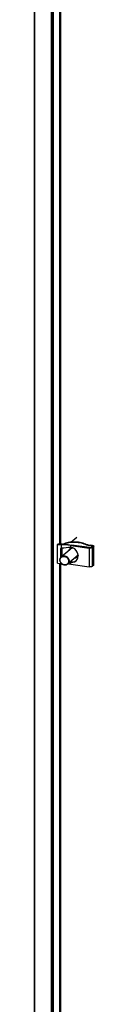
# Model space of a CAD drawing. Header units: inches. Extents: x 0 to 155, y 0 to 100.
# Tile 27 of 30: x 103.39 to 104.9, y 25 to 50. Entities that reach past the tile are written whole.
import ezdxf

# ---------------------------------------------------------------- set-up
doc = ezdxf.new("R2010")
doc.units = ezdxf.units.IN
doc.header["$LTSCALE"] = 8.5
doc.header["$MEASUREMENT"] = 0
doc.layers.get('0').update_dxf_attribs({"linetype": 'CONTINUOUS'})

msp = doc.modelspace()

# ---------------------------------------------------------------- linework, layer by layer
at = {"color": 7, "linetype": 'Continuous'}
for p, q in [((103.386, 85.034), (103.386, 11.484)), ((103.399, 85.028), (103.399, 11.478)), ((103.831, 11.43), (103.831, 84.98)), ((103.857, 11.433), (103.857, 84.983)), ((103.864, 84.99), (103.864, 11.44)), ((103.866, 84.98), (103.866, 11.442)), ((104.061, 36.682), (104.061, 59.569)), ((104.319, 36.733), (104.468, 36.86)), ((103.987, 36.685), (103.983, 36.673)), ((103.983, 36.673), (104.08, 36.67)), ((103.983, 36.197), (103.983, 36.673)), ((104.094, 36.681), (103.987, 36.685)), ((104.08, 36.579), (104.052, 36.575)), ((104.052, 36.575), (104.052, 36.33)), ((104.065, 36.577), (104.065, 36.351)), ((104.349, 36.594), (104.077, 36.363)), ((104.08, 36.579), (104.08, 36.67)), ((104.09, 36.58), (104.09, 36.374)), ((104.106, 36.681), (104.111, 36.682)), ((104.317, 36.65), (104.785, 36.584)), ((104.317, 36.599), (104.317, 36.65)), ((104.317, 36.599), (104.325, 36.599)), ((104.79, 36.597), (104.331, 36.661)), ((104.692, 36.672), (104.703, 36.682)), ((104.785, 36.584), (104.785, 36.109)), ((104.796, 36.647), (104.808, 36.657)), ((104.845, 36.641), (104.796, 36.647)), ((104.868, 36.65), (104.808, 36.657)), ((104.861, 36.631), (104.827, 36.602)), ((104.845, 36.617), (104.845, 36.641)), ((104.9, 36.629), (104.858, 36.594)), ((104.858, 36.594), (104.858, 36.118)), ((104.9, 36.153), (104.9, 36.629)), ((104.903, 36.159), (104.903, 36.635)), ((104.505, 36.401), (104.237, 36.174)), ((103.983, 36.197), (104.074, 36.194)), ((104.061, 13.309), (104.061, 36.195)), ((104.317, 36.225), (104.325, 36.223)), ((104.317, 36.174), (104.317, 36.225)), ((104.317, 36.174), (104.785, 36.109)), ((104.325, 36.223), (104.339, 36.234)), ((104.331, 36.237), (104.339, 36.234)), ((104.9, 36.153), (104.858, 36.118))]:
    msp.add_line(p, q, dxfattribs=at)
at = {"color": 3, "linetype": 'Continuous'}
for p, q in [((104.041, 36.683), (104.041, 59.569)), ((104.041, 13.309), (104.041, 36.196))]:
    msp.add_line(p, q, dxfattribs=at)
at = {"color": 7, "linetype": 'Continuous'}
for points in [[(104.317, 36.65), (104.279, 36.655), (104.24, 36.659), (104.201, 36.663), (104.161, 36.666), (104.121, 36.668), (104.08, 36.67)], [(104.094, 36.681), (104.134, 36.68), (104.175, 36.677), (104.215, 36.674), (104.254, 36.671), (104.293, 36.666), (104.331, 36.661)], [(104.703, 36.682), (104.666, 36.695), (104.629, 36.706), (104.591, 36.716), (104.553, 36.724), (104.515, 36.73), (104.477, 36.734), (104.439, 36.737), (104.401, 36.738), (104.363, 36.737), (104.326, 36.734), (104.289, 36.73), (104.252, 36.724), (104.216, 36.716), (104.18, 36.706), (104.145, 36.695), (104.111, 36.682)], [(104.692, 36.672), (104.654, 36.685), (104.616, 36.697), (104.578, 36.706), (104.539, 36.714), (104.5, 36.72), (104.462, 36.724), (104.423, 36.727), (104.384, 36.728), (104.346, 36.727), (104.308, 36.724), (104.27, 36.719), (104.233, 36.712), (104.196, 36.704), (104.16, 36.694), (104.125, 36.682), (104.119, 36.68)], [(104.256, 36.515), (104.261, 36.525), (104.266, 36.535), (104.272, 36.544), (104.279, 36.552), (104.286, 36.56), (104.295, 36.566), (104.304, 36.572), (104.313, 36.578), (104.323, 36.582), (104.334, 36.585)], [(104.334, 36.585), (104.345, 36.587), (104.356, 36.588), (104.365, 36.589)], [(104.796, 36.647), (104.779, 36.649), (104.761, 36.652), (104.744, 36.656), (104.726, 36.661), (104.709, 36.666), (104.692, 36.672)], [(104.703, 36.682), (104.721, 36.676), (104.738, 36.671), (104.755, 36.666), (104.773, 36.662), (104.79, 36.659), (104.808, 36.657)], [(104.858, 36.594), (104.856, 36.592), (104.854, 36.591), (104.85, 36.589), (104.847, 36.588), (104.843, 36.587), (104.838, 36.586), (104.834, 36.585), (104.829, 36.584), (104.823, 36.583), (104.818, 36.583), (104.812, 36.583), (104.807, 36.583), (104.801, 36.583), (104.796, 36.583), (104.791, 36.583), (104.785, 36.584)], [(104.79, 36.597), (104.793, 36.597), (104.796, 36.596), (104.799, 36.596), (104.803, 36.596), (104.806, 36.596), (104.809, 36.596), (104.812, 36.597), (104.815, 36.597), (104.817, 36.598), (104.82, 36.598), (104.822, 36.599), (104.824, 36.6), (104.825, 36.601), (104.827, 36.602)], [(104.863, 36.634), (104.863, 36.634), (104.862, 36.635), (104.861, 36.636), (104.86, 36.637), (104.858, 36.638), (104.856, 36.639), (104.854, 36.64), (104.851, 36.64), (104.848, 36.641), (104.845, 36.641)], [(104.861, 36.631), (104.862, 36.632), (104.863, 36.633), (104.863, 36.634)], [(104.868, 36.65), (104.873, 36.65), (104.879, 36.649), (104.883, 36.647), (104.888, 36.646), (104.892, 36.645), (104.895, 36.643), (104.898, 36.642), (104.9, 36.64), (104.902, 36.638), (104.903, 36.636), (104.903, 36.635)], [(104.903, 36.635), (104.903, 36.634), (104.903, 36.633), (104.902, 36.631), (104.9, 36.629)], [(104.04, 36.281), (104.041, 36.292), (104.043, 36.303), (104.045, 36.314), (104.049, 36.325), (104.054, 36.335), (104.06, 36.344), (104.067, 36.353), (104.074, 36.36), (104.077, 36.363)], [(104.237, 36.174), (104.231, 36.169), (104.222, 36.163), (104.212, 36.158), (104.202, 36.154), (104.191, 36.152), (104.18, 36.15), (104.169, 36.15), (104.157, 36.15), (104.146, 36.152), (104.134, 36.155), (104.123, 36.159), (104.112, 36.164), (104.102, 36.171), (104.092, 36.178), (104.083, 36.186), (104.074, 36.194), (104.067, 36.204), (104.06, 36.214), (104.054, 36.225), (104.049, 36.236), (104.045, 36.247), (104.043, 36.259), (104.041, 36.27), (104.04, 36.281)], [(104.046, 36.277), (104.047, 36.288), (104.048, 36.298), (104.051, 36.308), (104.054, 36.317), (104.059, 36.326), (104.064, 36.335), (104.07, 36.343), (104.077, 36.35), (104.085, 36.356), (104.094, 36.362), (104.103, 36.366), (104.112, 36.37), (104.122, 36.372), (104.133, 36.374), (104.143, 36.374), (104.154, 36.374), (104.164, 36.372), (104.175, 36.369), (104.185, 36.365), (104.195, 36.361), (104.204, 36.355), (104.213, 36.348), (104.222, 36.341), (104.23, 36.333), (104.237, 36.324), (104.243, 36.315), (104.248, 36.305), (104.253, 36.295), (104.256, 36.284), (104.259, 36.274), (104.26, 36.264), (104.261, 36.253)], [(104.261, 36.253), (104.26, 36.243), (104.259, 36.233), (104.256, 36.223), (104.253, 36.213), (104.248, 36.204), (104.243, 36.196), (104.237, 36.188), (104.23, 36.18), (104.222, 36.174), (104.213, 36.169), (104.204, 36.164), (104.195, 36.161), (104.185, 36.158), (104.175, 36.157), (104.164, 36.156), (104.154, 36.157), (104.143, 36.159), (104.133, 36.161), (104.122, 36.165), (104.112, 36.17), (104.103, 36.175), (104.094, 36.182), (104.085, 36.189), (104.077, 36.198), (104.07, 36.206), (104.064, 36.216), (104.059, 36.225), (104.054, 36.236), (104.051, 36.246), (104.048, 36.257), (104.047, 36.267), (104.046, 36.277)], [(104.077, 36.363), (104.083, 36.367), (104.092, 36.373), (104.102, 36.378), (104.112, 36.382), (104.123, 36.385), (104.134, 36.386), (104.146, 36.387), (104.157, 36.386), (104.168, 36.384), (104.18, 36.381), (104.191, 36.377), (104.202, 36.372), (104.212, 36.366), (104.222, 36.359), (104.231, 36.351), (104.24, 36.342), (104.247, 36.332), (104.254, 36.322), (104.26, 36.311), (104.265, 36.3), (104.269, 36.289), (104.271, 36.278), (104.273, 36.266), (104.274, 36.255)], [(104.274, 36.255), (104.273, 36.244), (104.271, 36.233), (104.269, 36.222), (104.265, 36.212), (104.26, 36.202), (104.254, 36.192), (104.247, 36.184), (104.24, 36.176), (104.237, 36.174)], [(104.501, 36.397), (104.496, 36.387), (104.491, 36.378), (104.485, 36.369), (104.478, 36.36), (104.471, 36.353), (104.462, 36.346), (104.453, 36.34), (104.444, 36.335), (104.433, 36.331), (104.423, 36.327), (104.417, 36.326)], [(104.504, 36.409), (104.504, 36.408), (104.501, 36.397)], [(104.317, 36.174), (104.279, 36.179), (104.248, 36.183)], [(104.858, 36.118), (104.856, 36.116), (104.854, 36.115), (104.85, 36.114), (104.847, 36.112), (104.843, 36.111), (104.838, 36.11), (104.834, 36.109), (104.829, 36.108), (104.823, 36.108), (104.818, 36.107), (104.812, 36.107), (104.807, 36.107), (104.801, 36.107), (104.796, 36.107), (104.791, 36.108), (104.785, 36.109)], [(104.9, 36.153), (104.902, 36.155), (104.903, 36.157), (104.903, 36.159), (104.903, 36.159)]]:
    msp.add_lwpolyline(points, dxfattribs=at)
for centre, major_axis, ratio, start_param, end_param in [((104.001, 36.374), (0.764, 0.126), 0.246695, 1.103747, 1.426633), ((104.325, 36.411), (0.113, -0.163), 0.866438, -0.676002, 2.465591), ((104.339, 36.423), (0.113, -0.163), 0.866438, 5.607184, 6.319766), ((104.001, 36.02), (0.763, -0.135), 0.3554, 1.2071, 1.226668), ((104.014, 36.032), (0.763, -0.135), 0.3554, 1.2071, 1.226668)]:
    msp.add_ellipse(centre, major_axis=major_axis, ratio=ratio, start_param=start_param, end_param=end_param, dxfattribs=at)

doc.saveas('drawing.dxf')
